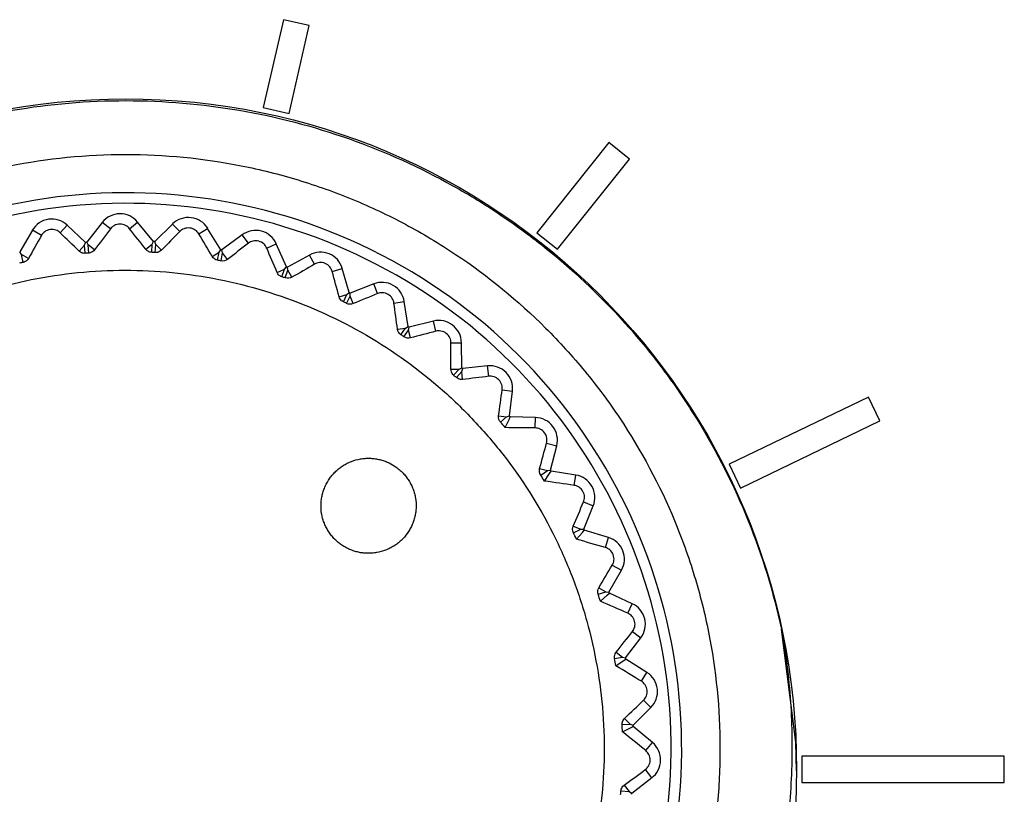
# Model space of a CAD drawing. Header units: millimetres. Extents: x 15231 to 16570, y 10019 to 11489.
# Tile 128 of 206: x 15950 to 15968, y 10805 to 10820. Entities that reach past the tile are written whole.
import ezdxf

# ---------------------------------------------------------------- set-up
doc = ezdxf.new("R2010")
doc.units = ezdxf.units.MM

msp = doc.modelspace()

# ---------------------------------------------------------------- linework, layer by layer
at = {"color": 7, "linetype": 'Continuous', "lineweight": 25}
for p, q in [((15954.681, 10819.87), (15954.301, 10818.207)), ((15955.168, 10819.759), (15954.681, 10819.87)), ((15954.789, 10818.095), (15955.168, 10819.759)), ((15954.789, 10818.096), (15955.168, 10819.759)), ((15955.168, 10819.759), (15955.168, 10819.759)), ((15954.301, 10818.207), (15954.789, 10818.095)), ((15954.301, 10818.207), (15954.789, 10818.096)), ((15954.301, 10818.207), (15954.301, 10818.207)), ((15954.789, 10818.096), (15954.789, 10818.095)), ((15960.844, 10817.544), (15959.481, 10815.836)), ((15961.234, 10817.232), (15960.844, 10817.544)), ((15959.872, 10815.524), (15961.234, 10817.232)), ((15959.872, 10815.524), (15961.234, 10817.232)), ((15961.234, 10817.232), (15961.234, 10817.232)), ((15951.252, 10816.03), (15950.959, 10815.656)), ((15951.407, 10815.909), (15951.252, 10816.03)), ((15951.767, 10815.913), (15951.92, 10816.038)), ((15952.221, 10815.67), (15951.92, 10816.038)), ((15949.928, 10815.882), (15949.688, 10815.472)), ((15950.098, 10815.783), (15949.928, 10815.882)), ((15950.454, 10815.835), (15950.589, 10815.979)), ((15950.936, 10815.654), (15950.589, 10815.979)), ((15952.583, 10816.001), (15952.244, 10815.668)), ((15952.722, 10815.86), (15952.583, 10816.001)), ((15953.079, 10815.816), (15953.247, 10815.919)), ((15953.496, 10815.514), (15953.247, 10815.919)), ((15952.195, 10815.618), (15952.221, 10815.67)), ((15952.264, 10815.615), (15952.244, 10815.668)), ((15953.899, 10815.794), (15953.518, 10815.51)), ((15954.018, 10815.636), (15953.899, 10815.794)), ((15959.481, 10815.836), (15959.872, 10815.524)), ((15959.481, 10815.836), (15959.481, 10815.836)), ((15959.481, 10815.836), (15959.872, 10815.524)), ((15949.722, 10815.425), (15949.688, 10815.472)), ((15950.813, 10815.488), (15950.917, 10815.6)), ((15950.917, 10815.6), (15950.936, 10815.654)), ((15950.93, 10815.446), (15950.917, 10815.6)), ((15950.987, 10815.605), (15950.959, 10815.656)), ((15950.998, 10815.451), (15950.987, 10815.605)), ((15951.107, 10815.511), (15950.987, 10815.605)), ((15952.076, 10815.522), (15952.195, 10815.618)), ((15952.187, 10815.465), (15952.195, 10815.618)), ((15952.255, 10815.461), (15952.264, 10815.615)), ((15952.371, 10815.505), (15952.264, 10815.615)), ((15953.463, 10815.467), (15953.496, 10815.514)), ((15953.531, 10815.454), (15953.518, 10815.51)), ((15954.365, 10815.545), (15954.546, 10815.625)), ((15954.739, 10815.19), (15954.546, 10815.625)), ((15959.872, 10815.524), (15959.872, 10815.524)), ((15949.754, 10815.275), (15949.722, 10815.425)), ((15949.854, 10815.348), (15949.722, 10815.425)), ((15953.333, 10815.387), (15953.463, 10815.467)), ((15953.435, 10815.316), (15953.463, 10815.467)), ((15953.502, 10815.303), (15953.531, 10815.454)), ((15953.623, 10815.331), (15953.531, 10815.454)), ((15955.176, 10815.414), (15954.761, 10815.183)), ((15955.272, 10815.241), (15955.176, 10815.414)), ((15954.56, 10815.086), (15954.7, 10815.148)), ((15954.652, 10815.001), (15954.7, 10815.148)), ((15954.7, 10815.148), (15954.739, 10815.19)), ((15954.716, 10814.98), (15954.766, 10815.126)), ((15954.766, 10815.126), (15954.761, 10815.183)), ((15954.84, 10814.992), (15954.766, 10815.126)), ((15955.604, 10815.105), (15955.794, 10815.16)), ((15955.927, 10814.703), (15955.794, 10815.16)), ((15956.39, 10814.867), (15955.948, 10814.693)), ((15956.463, 10814.683), (15956.39, 10814.867)), ((15955.736, 10814.624), (15955.883, 10814.666)), ((15955.816, 10814.528), (15955.883, 10814.666)), ((15955.877, 10814.498), (15955.946, 10814.636)), ((15955.883, 10814.666), (15955.927, 10814.703)), ((15955.946, 10814.636), (15955.948, 10814.693)), ((15956.001, 10814.493), (15955.946, 10814.636)), ((15956.774, 10814.503), (15956.969, 10814.533)), ((15957.04, 10814.063), (15956.969, 10814.533)), ((15956.84, 10814.009), (15956.992, 10814.032)), ((15956.906, 10813.903), (15956.992, 10814.032)), ((15956.963, 10813.865), (15957.049, 10813.993)), ((15956.992, 10814.032), (15957.04, 10814.063)), ((15957.049, 10813.993), (15957.06, 10814.05)), ((15957.086, 10813.844), (15957.049, 10813.993)), ((15957.521, 10814.163), (15957.06, 10814.05)), ((15957.568, 10813.971), (15957.521, 10814.163)), ((15957.853, 10813.751), (15958.05, 10813.754)), ((15958.058, 10813.279), (15958.05, 10813.754)), ((15957.853, 10813.252), (15958.006, 10813.255)), ((15957.904, 10813.139), (15958.006, 10813.255)), ((15958.006, 10813.255), (15958.058, 10813.279)), ((15958.058, 10813.209), (15958.075, 10813.264)), ((15958.548, 10813.314), (15958.075, 10813.264)), ((15958.569, 10813.118), (15958.548, 10813.314)), ((15957.955, 10813.094), (15958.058, 10813.209)), ((15958.074, 10813.057), (15958.058, 10813.209)), ((15958.822, 10812.862), (15959.018, 10812.839)), ((15958.962, 10812.367), (15959.018, 10812.839)), ((15965.756, 10812.722), (15963.12, 10811.453)), ((15965.973, 10812.272), (15965.756, 10812.722)), ((15958.755, 10812.368), (15958.907, 10812.35)), ((15958.791, 10812.249), (15958.907, 10812.35)), ((15958.907, 10812.35), (15958.962, 10812.367)), ((15959.453, 10812.336), (15958.977, 10812.349)), ((15959.447, 10812.139), (15959.453, 10812.336)), ((15963.336, 10811.002), (15965.973, 10812.272)), ((15963.336, 10811.002), (15965.973, 10812.272)), ((15965.973, 10812.272), (15965.973, 10812.272)), ((15959.664, 10811.852), (15959.855, 10811.803)), ((15959.737, 10811.342), (15959.855, 10811.803)), ((15959.532, 10811.371), (15959.68, 10811.333)), ((15963.12, 10811.453), (15963.336, 10811.002)), ((15963.12, 10811.453), (15963.336, 10811.002)), ((15963.12, 10811.453), (15963.12, 10811.453)), ((15959.552, 10811.248), (15959.68, 10811.333)), ((15959.68, 10811.333), (15959.737, 10811.342)), ((15960.219, 10811.247), (15959.75, 10811.323)), ((15960.187, 10811.052), (15960.219, 10811.247)), ((15963.336, 10811.002), (15963.336, 10811.002)), ((15960.363, 10810.738), (15960.547, 10810.664)), ((15960.368, 10810.224), (15960.547, 10810.664)), ((15960.169, 10810.279), (15960.311, 10810.222)), ((15960.172, 10810.155), (15960.311, 10810.222)), ((15960.311, 10810.222), (15960.368, 10810.224)), ((15960.833, 10810.065), (15960.378, 10810.203)), ((15960.776, 10809.876), (15960.833, 10810.065)), ((15960.908, 10809.542), (15961.08, 10809.444)), ((15960.844, 10809.031), (15961.08, 10809.444)), ((15960.641, 10808.989), (15960.787, 10809.037)), ((15960.654, 10809.112), (15960.787, 10809.037)), ((15960.787, 10809.037), (15960.844, 10809.031)), ((15961.284, 10808.811), (15960.852, 10809.009)), ((15961.202, 10808.632), (15961.284, 10808.811)), ((15961.289, 10808.283), (15961.446, 10808.163)), ((15961.158, 10807.785), (15961.446, 10808.163)), ((15960.98, 10807.891), (15961.102, 10807.799)), ((15960.95, 10807.771), (15961.102, 10807.799)), ((15961.102, 10807.799), (15961.158, 10807.785)), ((15961.564, 10807.509), (15961.162, 10807.762)), ((15961.459, 10807.342), (15961.564, 10807.509)), ((15961.499, 10806.985), (15961.638, 10806.845)), ((15961.302, 10806.509), (15961.638, 10806.845)), ((15961.094, 10806.522), (15961.248, 10806.53)), ((15961.14, 10806.638), (15961.248, 10806.53)), ((15961.248, 10806.53), (15961.302, 10806.509)), ((15961.668, 10806.181), (15961.303, 10806.486)), ((15961.541, 10806.029), (15961.668, 10806.181)), ((15968.33, 10805.925), (15964.495, 10805.925)), ((15964.495, 10805.925), (15964.495, 10805.426)), ((15968.33, 10805.426), (15968.33, 10805.925)), ((15961.533, 10805.67), (15961.653, 10805.513)), ((15961.275, 10805.225), (15961.653, 10805.513)), ((15964.495, 10805.426), (15968.33, 10805.426)), ((15964.495, 10805.426), (15964.495, 10805.425)), ((15964.495, 10805.425), (15968.33, 10805.425)), ((15968.33, 10805.426), (15968.33, 10805.425)), ((15961.071, 10805.266), (15961.225, 10805.252)), ((15961.132, 10805.374), (15961.225, 10805.252)), ((15961.225, 10805.252), (15961.275, 10805.225))]:
    msp.add_line(p, q, dxfattribs=at)
at = {"color": 7, "linetype": 'Continuous', "lineweight": 25, "flags": 128}
for points in [[(15958.88, 10812.145), (15958.953, 10812.297), (15958.977, 10812.349)], [(15959.626, 10811.134), (15959.718, 10811.275), (15959.75, 10811.323)], [(15960.23, 10810.032), (15960.341, 10810.159), (15960.378, 10810.203)], [(15960.682, 10808.859), (15960.809, 10808.971), (15960.852, 10809.009)], [(15964.397, 10805.646), (15964.385, 10806.192), (15964.11, 10808.329)], [(15960.974, 10807.636), (15961.114, 10807.73), (15961.162, 10807.762)], [(15961.1, 10806.386), (15961.251, 10806.46), (15961.303, 10806.486)]]:
    msp.add_lwpolyline(points, dxfattribs=at)
at = {"color": 7, "linetype": 'Continuous', "lineweight": 25}
msp.add_circle((15951.697, 10805.673), 12.699, dxfattribs=at)
for centre, radius, start, end in [((15951.697, 10806.069), 10.524, 347.8421, 282.1579), ((15951.697, 10806.069), 10.324, 347.8421, 282.1579), ((15950.297, 10815.667), 0.428, 46.8766, 149.7192), ((15951.589, 10815.768), 0.428, 39.217, 142.0596), ((15952.883, 10815.696), 0.428, 31.5574, 134.4), ((15954.155, 10815.452), 0.428, 23.8978, 126.7404), ((15951.697, 10806.069), 9.615, 86.7393, 86.8777), ((15951.697, 10806.069), 9.615, 94.3989, 94.5373), ((15951.697, 10806.069), 9.615, 79.0798, 79.2181), ((15955.384, 10815.04), 0.428, 16.2383, 119.0809), ((15951.697, 10806.069), 9.615, 71.4202, 71.5585), ((15956.547, 10814.469), 0.428, 8.5787, 111.4213), ((15951.697, 10806.069), 9.615, 63.7606, 63.899), ((15957.623, 10813.747), 0.428, 0.9191, 103.7617), ((15951.697, 10806.069), 9.615, 56.101, 56.2394), ((15951.697, 10806.069), 9.615, 48.4415, 48.5798), ((15958.593, 10812.889), 0.428, 353.2596, 96.1022), ((15951.697, 10806.069), 9.615, 40.7819, 40.9202), ((15959.441, 10811.909), 0.428, 345.6, 88.4426), ((15951.697, 10806.069), 9.615, 33.1223, 33.2607), ((15960.15, 10810.825), 0.428, 337.9404, 80.783), ((15951.697, 10806.069), 9.615, 25.4627, 25.6011), ((15960.709, 10809.656), 0.428, 330.2808, 73.1234), ((15951.697, 10806.069), 9.615, 17.8032, 17.9415), ((15961.106, 10808.422), 0.428, 322.6213, 65.4639), ((15951.697, 10806.069), 9.615, 10.1436, 10.2819), ((15961.336, 10807.147), 0.428, 314.9617, 57.8043), ((15951.697, 10806.069), 9.615, 2.484, 2.6224), ((15961.394, 10805.853), 0.428, 307.3021, 50.1447), ((15951.697, 10806.069), 9.615, 354.8244, 354.9628)]:
    msp.add_arc(centre, radius, start, end, dxfattribs=at)
for points, knots in [([(15939.284, 10808.329), (15939.437, 10809.037), (15939.648, 10809.722), (15940.182, 10811.048), (15940.505, 10811.689), (15941.266, 10812.923), (15941.693, 10813.498), (15942.639, 10814.571), (15943.157, 10815.068), (15944.286, 10815.978), (15944.881, 10816.379), (15946.13, 10817.076), (15946.785, 10817.373), (15948.152, 10817.855), (15948.847, 10818.035), (15950.258, 10818.276), (15950.975, 10818.338), (15952.425, 10818.337), (15953.14, 10818.276), (15954.55, 10818.034), (15955.248, 10817.853), (15956.614, 10817.37), (15957.267, 10817.074), (15958.204, 10816.551), (15958.509, 10816.364), (15959.104, 10815.962), (15959.396, 10815.747), (15960.241, 10815.065), (15960.758, 10814.568), (15961.467, 10813.764), (15961.692, 10813.485), (15962.119, 10812.908), (15962.322, 10812.608), (15962.891, 10811.685), (15963.213, 10811.045), (15963.746, 10809.722), (15963.957, 10809.037), (15964.11, 10808.329)], [0, 0, 0, 0, 0.0625, 0.0625, 0.125, 0.125, 0.1875, 0.1875, 0.25, 0.25, 0.3125, 0.3125, 0.375, 0.375, 0.4375, 0.4375, 0.5, 0.5, 0.5625, 0.5625, 0.625, 0.625, 0.6875, 0.6875, 0.71875, 0.71875, 0.75, 0.75, 0.8125, 0.8125, 0.84375, 0.84375, 0.875, 0.875, 0.9375, 0.9375, 1, 1, 1, 1]), ([(15951.697, 10794.819), (15952.44, 10794.819), (15953.176, 10794.892), (15954.632, 10795.183), (15955.337, 10795.399), (15956.352, 10795.821), (15956.684, 10795.978), (15957.334, 10796.326), (15957.654, 10796.518), (15958.574, 10797.135), (15959.14, 10797.601), (15960.178, 10798.64), (15960.652, 10799.22), (15961.467, 10800.443), (15961.812, 10801.089), (15962.235, 10802.113), (15962.36, 10802.464), (15962.573, 10803.17), (15962.662, 10803.526), (15962.804, 10804.245), (15962.858, 10804.608), (15962.929, 10805.339), (15962.947, 10805.709), (15962.946, 10806.822), (15962.873, 10807.552), (15962.658, 10808.631), (15962.568, 10808.987), (15962.353, 10809.695), (15962.227, 10810.046), (15961.803, 10811.066), (15961.457, 10811.712), (15960.844, 10812.629), (15960.622, 10812.928), (15960.152, 10813.5), (15959.904, 10813.772), (15959.125, 10814.549), (15958.558, 10815.015), (15957.634, 10815.632), (15957.315, 10815.823), (15956.666, 10816.169), (15956.334, 10816.325), (15955.657, 10816.605), (15955.312, 10816.729), (15954.606, 10816.942), (15954.245, 10817.033), (15953.157, 10817.248), (15952.427, 10817.319), (15950.959, 10817.319), (15950.213, 10817.245), (15948.772, 10816.957), (15948.07, 10816.744), (15947.048, 10816.32), (15946.711, 10816.16), (15946.06, 10815.812), (15945.745, 10815.623), (15944.832, 10815.011), (15944.262, 10814.545), (15943.213, 10813.494), (15942.748, 10812.926), (15942.137, 10812.011), (15941.948, 10811.696), (15941.6, 10811.044), (15941.441, 10810.707), (15941.019, 10809.686), (15940.806, 10808.984), (15940.591, 10807.902), (15940.537, 10807.535), (15940.464, 10806.798), (15940.447, 10806.43), (15940.447, 10805.329), (15940.519, 10804.6), (15940.735, 10803.511), (15940.826, 10803.15), (15941.04, 10802.445), (15941.288, 10801.755), (15941.601, 10801.092), (15941.948, 10800.442), (15942.14, 10800.123), (15942.756, 10799.201), (15943.222, 10798.634), (15944, 10797.856), (15944.273, 10797.608), (15944.846, 10797.137), (15945.144, 10796.917), (15946.062, 10796.304), (15946.708, 10795.959), (15947.73, 10795.535), (15948.081, 10795.409), (15948.788, 10795.195), (15949.144, 10795.106), (15950.223, 10794.892), (15950.954, 10794.819), (15951.697, 10794.819)], [0, 0, 0, 0, 0.03125, 0.03125, 0.0625, 0.0625, 0.078125, 0.078125, 0.09375, 0.09375, 0.125, 0.125, 0.15625, 0.15625, 0.1875, 0.1875, 0.203125, 0.203125, 0.21875, 0.21875, 0.234375, 0.234375, 0.25, 0.25, 0.28125, 0.28125, 0.296875, 0.296875, 0.3125, 0.3125, 0.34375, 0.34375, 0.359375, 0.359375, 0.375, 0.375, 0.40625, 0.40625, 0.421875, 0.421875, 0.4375, 0.4375, 0.453125, 0.453125, 0.46875, 0.46875, 0.5, 0.5, 0.53125, 0.53125, 0.5625, 0.5625, 0.578125, 0.578125, 0.59375, 0.59375, 0.625, 0.625, 0.65625, 0.65625, 0.671875, 0.671875, 0.6875, 0.6875, 0.71875, 0.71875, 0.734375, 0.734375, 0.75, 0.75, 0.78125, 0.78125, 0.796875, 0.796875, 0.8125, 0.828125, 0.828125, 0.84375, 0.84375, 0.875, 0.875, 0.890625, 0.890625, 0.90625, 0.90625, 0.9375, 0.9375, 0.953125, 0.953125, 0.96875, 0.96875, 1, 1, 1, 1]), ([(15950.454, 10815.835), (15950.433, 10815.856), (15950.405, 10815.874), (15950.34, 10815.897), (15950.301, 10815.902), (15950.226, 10815.891), (15950.19, 10815.875), (15950.134, 10815.834), (15950.113, 10815.809), (15950.098, 10815.783)], [0, 0, 0, 0, 0.25, 0.25, 0.5, 0.5, 0.75, 0.75, 1, 1, 1, 1]), ([(15951.767, 10815.913), (15951.748, 10815.937), (15951.723, 10815.958), (15951.662, 10815.99), (15951.624, 10816), (15951.549, 10815.999), (15951.511, 10815.989), (15951.45, 10815.955), (15951.426, 10815.933), (15951.407, 10815.909)], [0, 0, 0, 0, 0.25, 0.25, 0.5, 0.5, 0.75, 0.75, 1, 1, 1, 1]), ([(15953.079, 10815.816), (15953.063, 10815.842), (15953.041, 10815.867), (15952.984, 10815.906), (15952.948, 10815.921), (15952.874, 10815.93), (15952.835, 10815.925), (15952.77, 10815.9), (15952.743, 10815.881), (15952.722, 10815.86)], [0, 0, 0, 0, 0.25, 0.25, 0.5, 0.5, 0.75, 0.75, 1, 1, 1, 1]), ([(15954.365, 10815.545), (15954.353, 10815.573), (15954.335, 10815.6), (15954.284, 10815.647), (15954.251, 10815.666), (15954.177, 10815.685), (15954.139, 10815.685), (15954.071, 10815.669), (15954.042, 10815.655), (15954.018, 10815.636)], [0, 0, 0, 0, 0.25, 0.25, 0.5, 0.5, 0.75, 0.75, 1, 1, 1, 1]), ([(15950.93, 10815.446), (15950.919, 10815.445), (15950.908, 10815.446), (15950.897, 10815.447), (15950.884, 10815.449), (15950.872, 10815.452), (15950.861, 10815.457), (15950.846, 10815.463), (15950.832, 10815.471), (15950.821, 10815.481), (15950.818, 10815.483), (15950.815, 10815.485), (15950.813, 10815.488)], [0.0000065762, 0.0000065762, 0.0000065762, 0.0000065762, 0.000039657, 0.000039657, 0.000039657, 0.0000790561, 0.0000790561, 0.0000790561, 0.0001325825, 0.0001325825, 0.0001325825, 0.0001456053, 0.0001456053, 0.0001456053, 0.0001456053]), ([(15951.107, 10815.511), (15951.098, 10815.499), (15951.087, 10815.488), (15951.074, 10815.479), (15951.063, 10815.471), (15951.051, 10815.465), (15951.038, 10815.46), (15951.027, 10815.456), (15951.014, 10815.453), (15951.002, 10815.452), (15951.001, 10815.452), (15950.999, 10815.451), (15950.998, 10815.451)], [0.0000011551, 0.0000011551, 0.0000011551, 0.0000011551, 0.000055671, 0.000055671, 0.000055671, 0.000098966, 0.000098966, 0.000098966, 0.0001363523, 0.0001363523, 0.0001363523, 0.0001401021, 0.0001401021, 0.0001401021, 0.0001401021]), ([(15952.187, 10815.465), (15952.175, 10815.465), (15952.163, 10815.467), (15952.152, 10815.47), (15952.14, 10815.474), (15952.128, 10815.479), (15952.118, 10815.485), (15952.104, 10815.494), (15952.091, 10815.504), (15952.082, 10815.515), (15952.08, 10815.517), (15952.078, 10815.52), (15952.076, 10815.522)], [0.0000049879, 0.0000049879, 0.0000049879, 0.0000049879, 0.0000398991, 0.0000398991, 0.0000398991, 0.0000795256, 0.0000795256, 0.0000795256, 0.000133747, 0.000133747, 0.000133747, 0.000143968, 0.000143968, 0.000143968, 0.000143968]), ([(15952.371, 10815.505), (15952.361, 10815.495), (15952.348, 10815.486), (15952.334, 10815.478), (15952.323, 10815.472), (15952.31, 10815.467), (15952.296, 10815.464), (15952.284, 10815.461), (15952.272, 10815.46), (15952.259, 10815.461), (15952.258, 10815.461), (15952.256, 10815.461), (15952.255, 10815.461)], [0.0000022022, 0.0000022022, 0.0000022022, 0.0000022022, 0.0000559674, 0.0000559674, 0.0000559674, 0.0000994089, 0.0000994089, 0.0000994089, 0.0001368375, 0.0001368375, 0.0001368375, 0.0001410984, 0.0001410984, 0.0001410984, 0.0001410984]), ([(15949.854, 10815.348), (15949.847, 10815.335), (15949.837, 10815.323), (15949.826, 10815.312), (15949.816, 10815.303), (15949.805, 10815.295), (15949.793, 10815.289), (15949.782, 10815.283), (15949.77, 10815.278), (15949.758, 10815.276), (15949.757, 10815.275), (15949.755, 10815.275), (15949.754, 10815.275)], [0.0000021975, 0.0000021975, 0.0000021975, 0.0000021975, 0.0000560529, 0.0000560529, 0.0000560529, 0.0000994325, 0.0000994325, 0.0000994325, 0.000136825, 0.000136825, 0.000136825, 0.0001411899, 0.0001411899, 0.0001411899, 0.0001411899]), ([(15953.435, 10815.316), (15953.423, 10815.318), (15953.411, 10815.322), (15953.4, 10815.326), (15953.388, 10815.332), (15953.377, 10815.339), (15953.368, 10815.346), (15953.355, 10815.357), (15953.344, 10815.369), (15953.336, 10815.381), (15953.335, 10815.383), (15953.334, 10815.385), (15953.333, 10815.387)], [0.0000037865, 0.0000037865, 0.0000037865, 0.0000037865, 0.0000400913, 0.0000400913, 0.0000400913, 0.000079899, 0.000079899, 0.000079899, 0.0001346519, 0.0001346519, 0.0001346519, 0.000142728, 0.000142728, 0.000142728, 0.000142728]), ([(15951.012, 10815.1), (15950.415, 10815.055), (15949.831, 10814.952), (15948.689, 10814.634), (15948.127, 10814.416), (15947.071, 10813.881), (15946.573, 10813.564), (15945.87, 10813.015), (15945.643, 10812.818), (15945.214, 10812.407), (15945.01, 10812.192), (15944.433, 10811.521), (15944.091, 10811.035), (15943.504, 10809.994), (15943.265, 10809.453), (15942.989, 10808.611), (15942.91, 10808.326), (15942.78, 10807.745), (15942.729, 10807.449), (15942.622, 10806.565), (15942.608, 10805.975), (15942.674, 10805.088), (15942.711, 10804.791), (15942.814, 10804.203), (15942.88, 10803.914), (15943.117, 10803.06), (15943.33, 10802.509), (15943.734, 10801.71), (15943.882, 10801.45), (15944.2, 10800.95), (15944.541, 10800.467), (15944.927, 10800.02), (15945.337, 10799.591), (15945.554, 10799.384), (15946.232, 10798.801), (15946.715, 10798.462), (15947.745, 10797.88), (15948.297, 10797.637), (15949.422, 10797.267), (15949.998, 10797.138), (15950.883, 10797.03), (15951.183, 10797.008), (15951.777, 10796.995), (15952.073, 10797.002), (15952.956, 10797.069), (15953.54, 10797.17), (15954.693, 10797.491), (15955.244, 10797.705), (15956.035, 10798.104), (15956.292, 10798.25), (15956.795, 10798.569), (15957.04, 10798.742), (15957.742, 10799.291), (15958.169, 10799.699), (15958.749, 10800.372), (15958.933, 10800.608), (15959.276, 10801.096), (15959.435, 10801.347), (15959.871, 10802.119), (15960.11, 10802.659), (15960.39, 10803.508), (15960.47, 10803.797), (15960.6, 10804.376), (15960.7, 10804.958), (15960.744, 10805.548), (15960.758, 10806.14), (15960.751, 10806.44), (15960.684, 10807.332), (15960.582, 10807.914), (15960.346, 10808.768), (15960.253, 10809.05), (15960.038, 10809.607), (15959.916, 10809.881), (15959.516, 10810.674), (15959.2, 10811.173), (15958.652, 10811.875), (15958.456, 10812.102), (15958.045, 10812.533), (15957.831, 10812.737), (15957.16, 10813.315), (15956.676, 10813.656), (15955.635, 10814.245), (15955.093, 10814.484), (15954.252, 10814.762), (15953.966, 10814.841), (15953.386, 10814.971), (15953.09, 10815.022), (15952.203, 10815.131), (15951.609, 10815.145), (15951.012, 10815.1)], [0, 0, 0, 0, 0.03125, 0.03125, 0.0625, 0.0625, 0.09375, 0.09375, 0.109375, 0.109375, 0.125, 0.125, 0.15625, 0.15625, 0.1875, 0.1875, 0.203125, 0.203125, 0.21875, 0.21875, 0.25, 0.25, 0.265625, 0.265625, 0.28125, 0.28125, 0.3125, 0.3125, 0.328125, 0.328125, 0.34375, 0.359375, 0.359375, 0.375, 0.375, 0.40625, 0.40625, 0.4375, 0.4375, 0.46875, 0.46875, 0.484375, 0.484375, 0.5, 0.5, 0.53125, 0.53125, 0.5625, 0.5625, 0.578125, 0.578125, 0.59375, 0.59375, 0.625, 0.625, 0.640625, 0.640625, 0.65625, 0.65625, 0.6875, 0.6875, 0.703125, 0.703125, 0.71875, 0.734375, 0.734375, 0.75, 0.75, 0.78125, 0.78125, 0.796875, 0.796875, 0.8125, 0.8125, 0.84375, 0.84375, 0.859375, 0.859375, 0.875, 0.875, 0.90625, 0.90625, 0.9375, 0.9375, 0.953125, 0.953125, 0.96875, 0.96875, 1, 1, 1, 1]), ([(15955.604, 10815.105), (15955.597, 10815.134), (15955.582, 10815.163), (15955.538, 10815.217), (15955.507, 10815.24), (15955.437, 10815.269), (15955.399, 10815.274), (15955.329, 10815.267), (15955.298, 10815.256), (15955.272, 10815.241)], [0, 0, 0, 0, 0.25, 0.25, 0.5, 0.5, 0.75, 0.75, 1, 1, 1, 1]), ([(15954.652, 10815.001), (15954.64, 10815.005), (15954.628, 10815.011), (15954.618, 10815.017), (15954.607, 10815.024), (15954.597, 10815.033), (15954.589, 10815.041), (15954.577, 10815.054), (15954.569, 10815.067), (15954.562, 10815.081), (15954.561, 10815.083), (15954.561, 10815.084), (15954.56, 10815.086)], [0.0000028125, 0.0000028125, 0.0000028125, 0.0000028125, 0.0000402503, 0.0000402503, 0.0000402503, 0.0000802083, 0.0000802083, 0.0000802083, 0.000135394, 0.000135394, 0.000135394, 0.0001417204, 0.0001417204, 0.0001417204, 0.0001417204]), ([(15955.816, 10814.528), (15955.804, 10814.533), (15955.793, 10814.541), (15955.784, 10814.549), (15955.774, 10814.557), (15955.765, 10814.567), (15955.758, 10814.577), (15955.749, 10814.591), (15955.742, 10814.605), (15955.737, 10814.62), (15955.737, 10814.621), (15955.737, 10814.622), (15955.736, 10814.624)], [0.0000019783, 0.0000019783, 0.0000019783, 0.0000019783, 0.0000403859, 0.0000403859, 0.0000403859, 0.000080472, 0.000080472, 0.000080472, 0.0001360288, 0.0001360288, 0.0001360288, 0.0001408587, 0.0001408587, 0.0001408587, 0.0001408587]), ([(15956.774, 10814.503), (15956.77, 10814.533), (15956.76, 10814.564), (15956.722, 10814.623), (15956.695, 10814.65), (15956.63, 10814.688), (15956.593, 10814.698), (15956.523, 10814.701), (15956.491, 10814.694), (15956.463, 10814.683)], [0, 0, 0, 0, 0.25, 0.25, 0.5, 0.5, 0.75, 0.75, 1, 1, 1, 1]), ([(15956.906, 10813.903), (15956.896, 10813.911), (15956.885, 10813.919), (15956.877, 10813.929), (15956.868, 10813.939), (15956.861, 10813.95), (15956.856, 10813.96), (15956.848, 10813.975), (15956.843, 10813.991), (15956.841, 10814.006), (15956.841, 10814.007), (15956.841, 10814.008), (15956.84, 10814.009)], [0.0000012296, 0.0000012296, 0.0000012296, 0.0000012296, 0.0000405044, 0.0000405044, 0.0000405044, 0.0000807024, 0.0000807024, 0.0000807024, 0.0001365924, 0.0001365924, 0.0001365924, 0.0001400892, 0.0001400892, 0.0001400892, 0.0001400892]), ([(15957.853, 10813.751), (15957.853, 10813.782), (15957.847, 10813.814), (15957.818, 10813.877), (15957.795, 10813.907), (15957.735, 10813.954), (15957.699, 10813.969), (15957.63, 10813.981), (15957.598, 10813.978), (15957.568, 10813.971)], [0, 0, 0, 0, 0.25, 0.25, 0.5, 0.5, 0.75, 0.75, 1, 1, 1, 1]), ([(15957.904, 10813.139), (15957.894, 10813.148), (15957.885, 10813.158), (15957.878, 10813.169), (15957.871, 10813.18), (15957.865, 10813.192), (15957.861, 10813.203), (15957.856, 10813.219), (15957.853, 10813.235), (15957.853, 10813.251), (15957.853, 10813.251), (15957.853, 10813.252), (15957.853, 10813.252)], [0.0000005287, 0.0000005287, 0.0000005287, 0.0000005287, 0.0000406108, 0.0000406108, 0.0000406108, 0.0000809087, 0.0000809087, 0.0000809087, 0.0001371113, 0.0001371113, 0.0001371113, 0.0001393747, 0.0001393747, 0.0001393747, 0.0001393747]), ([(15958.074, 10813.057), (15958.061, 10813.055), (15958.047, 10813.055), (15958.033, 10813.057), (15958.02, 10813.059), (15958.007, 10813.063), (15957.994, 10813.069), (15957.98, 10813.075), (15957.968, 10813.083), (15957.956, 10813.093), (15957.956, 10813.093), (15957.956, 10813.094), (15957.955, 10813.094)], [0.0000099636, 0.0000099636, 0.0000099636, 0.0000099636, 0.0000583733, 0.0000583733, 0.0000583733, 0.0001027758, 0.0001027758, 0.0001027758, 0.0001476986, 0.0001476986, 0.0001476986, 0.0001489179, 0.0001489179, 0.0001489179, 0.0001489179]), ([(15958.822, 10812.862), (15958.826, 10812.892), (15958.824, 10812.925), (15958.804, 10812.991), (15958.785, 10813.024), (15958.732, 10813.079), (15958.699, 10813.098), (15958.632, 10813.119), (15958.599, 10813.121), (15958.569, 10813.118)], [0, 0, 0, 0, 0.25, 0.25, 0.5, 0.5, 0.75, 0.75, 1, 1, 1, 1]), ([(15958.791, 10812.249), (15958.785, 10812.256), (15958.779, 10812.264), (15958.775, 10812.272), (15958.768, 10812.283), (15958.763, 10812.295), (15958.76, 10812.307), (15958.755, 10812.322), (15958.754, 10812.337), (15958.754, 10812.352), (15958.754, 10812.357), (15958.755, 10812.363), (15958.755, 10812.368)], [0.0000107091, 0.0000107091, 0.0000107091, 0.0000107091, 0.0000393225, 0.0000393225, 0.0000393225, 0.00007843, 0.00007843, 0.00007843, 0.0001303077, 0.0001303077, 0.0001303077, 0.0001495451, 0.0001495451, 0.0001495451, 0.0001495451]), ([(15959.664, 10811.852), (15959.672, 10811.881), (15959.674, 10811.914), (15959.663, 10811.982), (15959.649, 10812.018), (15959.603, 10812.078), (15959.573, 10812.102), (15959.51, 10812.132), (15959.478, 10812.138), (15959.447, 10812.139)], [0, 0, 0, 0, 0.25, 0.25, 0.5, 0.5, 0.75, 0.75, 1, 1, 1, 1]), ([(15956.315, 10811.565), (15956.286, 10811.566), (15956.227, 10811.564), (15956.11, 10811.55), (15955.996, 10811.518), (15955.889, 10811.471), (15955.813, 10811.428), (15955.741, 10811.378), (15955.675, 10811.321), (15955.614, 10811.257), (15955.541, 10811.166), (15955.483, 10811.064), (15955.44, 10810.955), (15955.415, 10810.87), (15955.4, 10810.784), (15955.39, 10810.667), (15955.397, 10810.548), (15955.422, 10810.433), (15955.449, 10810.348), (15955.485, 10810.266), (15955.528, 10810.188), (15955.579, 10810.115), (15955.623, 10810.063), (15955.67, 10810.015), (15955.719, 10809.97), (15955.788, 10809.919), (15955.861, 10809.874), (15955.938, 10809.836), (15956.019, 10809.807), (15956.101, 10809.784), (15956.185, 10809.77), (15956.272, 10809.764), (15956.359, 10809.766), (15956.476, 10809.78), (15956.589, 10809.812), (15956.697, 10809.859), (15956.773, 10809.902), (15956.845, 10809.952), (15956.934, 10810.028), (15957.011, 10810.117), (15957.074, 10810.215), (15957.114, 10810.293), (15957.147, 10810.375), (15957.171, 10810.459), (15957.187, 10810.546), (15957.197, 10810.663), (15957.189, 10810.782), (15957.164, 10810.897), (15957.137, 10810.982), (15957.102, 10811.064), (15957.058, 10811.142), (15957.008, 10811.215), (15956.963, 10811.267), (15956.913, 10811.318), (15956.858, 10811.368), (15956.765, 10811.435), (15956.667, 10811.487), (15956.568, 10811.524), (15956.485, 10811.546), (15956.401, 10811.56), (15956.344, 10811.564), (15956.315, 10811.565)], [0, 0, 0, 0, 0.0156, 0.031256, 0.062436, 0.078077, 0.093734, 0.109334, 0.12494, 0.140596, 0.156231, 0.187408, 0.203061, 0.218658, 0.234256, 0.24991, 0.28108, 0.296718, 0.312373, 0.327968, 0.343576, 0.359236, 0.374868, 0.379583, 0.394597, 0.409666, 0.424719, 0.439715, 0.454766, 0.469837, 0.484857, 0.499874, 0.515536, 0.531179, 0.562374, 0.578032, 0.593629, 0.609242, 0.624901, 0.656076, 0.671718, 0.68737, 0.70296, 0.718567, 0.734223, 0.749852, 0.78103, 0.796683, 0.812272, 0.827885, 0.843545, 0.859172, 0.874759, 0.879594, 0.896807, 0.913971, 0.939694, 0.954751, 0.969761, 0.984882, 1, 1, 1, 1]), ([(15960.363, 10810.738), (15960.375, 10810.766), (15960.382, 10810.799), (15960.38, 10810.868), (15960.371, 10810.905), (15960.334, 10810.971), (15960.307, 10810.999), (15960.248, 10811.037), (15960.217, 10811.047), (15960.187, 10811.052)], [0, 0, 0, 0, 0.25, 0.25, 0.5, 0.5, 0.75, 0.75, 1, 1, 1, 1]), ([(15960.908, 10809.542), (15960.924, 10809.568), (15960.935, 10809.599), (15960.943, 10809.667), (15960.938, 10809.706), (15960.91, 10809.776), (15960.887, 10809.807), (15960.834, 10809.853), (15960.805, 10809.867), (15960.776, 10809.876)], [0, 0, 0, 0, 0.25, 0.25, 0.5, 0.5, 0.75, 0.75, 1, 1, 1, 1]), ([(15961.289, 10808.283), (15961.308, 10808.307), (15961.323, 10808.336), (15961.34, 10808.403), (15961.34, 10808.442), (15961.322, 10808.515), (15961.303, 10808.549), (15961.257, 10808.601), (15961.23, 10808.619), (15961.202, 10808.632)], [0, 0, 0, 0, 0.25, 0.25, 0.5, 0.5, 0.75, 0.75, 1, 1, 1, 1]), ([(15964.11, 10808.329), (15964.192, 10807.876), (15964.249, 10807.414), (15964.312, 10806.495), (15964.318, 10806.036), (15964.28, 10805.122), (15964.237, 10804.667), (15964.1, 10803.759), (15964.006, 10803.303), (15963.65, 10801.965), (15963.32, 10801.112), (15962.687, 10799.889), (15962.452, 10799.489), (15961.94, 10798.72), (15961.665, 10798.353), (15961.077, 10797.651), (15960.765, 10797.316), (15960.104, 10796.681), (15959.753, 10796.379), (15958.653, 10795.533), (15957.87, 10795.058), (15956.625, 10794.475), (15956.197, 10794.303), (15955.319, 10794.004), (15954.876, 10793.881), (15953.535, 10793.583), (15952.625, 10793.482), (15950.77, 10793.482), (15949.858, 10793.583), (15948.517, 10793.881), (15948.075, 10794.004), (15947.198, 10794.302), (15946.769, 10794.475), (15945.523, 10795.058), (15944.741, 10795.533), (15943.642, 10796.378), (15943.29, 10796.681), (15942.628, 10797.317), (15942.316, 10797.651), (15941.729, 10798.353), (15941.454, 10798.72), (15940.943, 10799.489), (15940.707, 10799.889), (15940.073, 10801.113), (15939.743, 10801.966), (15939.388, 10803.302), (15939.294, 10803.758), (15939.157, 10804.667), (15939.113, 10805.123), (15939.076, 10806.037), (15939.082, 10806.495), (15939.145, 10807.413), (15939.202, 10807.876), (15939.284, 10808.329)], [0, 0, 0, 0, 0.03125, 0.03125, 0.0625, 0.0625, 0.09375, 0.09375, 0.125, 0.125, 0.1875, 0.1875, 0.21875, 0.21875, 0.25, 0.25, 0.28125, 0.28125, 0.3125, 0.3125, 0.375, 0.375, 0.40625, 0.40625, 0.4375, 0.4375, 0.5, 0.5, 0.5625, 0.5625, 0.59375, 0.59375, 0.625, 0.625, 0.6875, 0.6875, 0.71875, 0.71875, 0.75, 0.75, 0.78125, 0.78125, 0.8125, 0.8125, 0.875, 0.875, 0.90625, 0.90625, 0.9375, 0.9375, 0.96875, 0.96875, 1, 1, 1, 1]), ([(15960.95, 10807.771), (15960.948, 10807.781), (15960.948, 10807.792), (15960.948, 10807.802), (15960.948, 10807.815), (15960.95, 10807.827), (15960.953, 10807.839), (15960.958, 10807.855), (15960.965, 10807.869), (15960.973, 10807.881), (15960.975, 10807.885), (15960.978, 10807.888), (15960.98, 10807.891)], [0.0000081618, 0.0000081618, 0.0000081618, 0.0000081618, 0.0000395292, 0.0000395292, 0.0000395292, 0.0000788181, 0.0000788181, 0.0000788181, 0.0001316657, 0.0001316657, 0.0001316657, 0.0001470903, 0.0001470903, 0.0001470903, 0.0001470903]), ([(15961.499, 10806.985), (15961.521, 10807.006), (15961.54, 10807.033), (15961.565, 10807.097), (15961.571, 10807.135), (15961.562, 10807.211), (15961.548, 10807.246), (15961.509, 10807.304), (15961.485, 10807.326), (15961.459, 10807.342)], [0, 0, 0, 0, 0.25, 0.25, 0.5, 0.5, 0.75, 0.75, 1, 1, 1, 1]), ([(15961.094, 10806.522), (15961.094, 10806.533), (15961.095, 10806.545), (15961.097, 10806.556), (15961.099, 10806.568), (15961.103, 10806.58), (15961.108, 10806.591), (15961.114, 10806.606), (15961.123, 10806.62), (15961.133, 10806.631), (15961.136, 10806.633), (15961.138, 10806.636), (15961.14, 10806.638)], [0.0000061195, 0.0000061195, 0.0000061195, 0.0000061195, 0.0000397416, 0.0000397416, 0.0000397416, 0.0000792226, 0.0000792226, 0.0000792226, 0.0001329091, 0.0001329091, 0.0001329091, 0.0001450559, 0.0001450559, 0.0001450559, 0.0001450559]), ([(15961.533, 10805.67), (15961.558, 10805.688), (15961.58, 10805.712), (15961.614, 10805.772), (15961.625, 10805.809), (15961.627, 10805.885), (15961.617, 10805.923), (15961.586, 10805.985), (15961.565, 10806.01), (15961.541, 10806.029)], [0, 0, 0, 0, 0.25, 0.25, 0.5, 0.5, 0.75, 0.75, 1, 1, 1, 1]), ([(15961.071, 10805.266), (15961.072, 10805.277), (15961.074, 10805.289), (15961.078, 10805.3), (15961.082, 10805.312), (15961.088, 10805.324), (15961.094, 10805.334), (15961.103, 10805.348), (15961.114, 10805.36), (15961.125, 10805.369), (15961.128, 10805.371), (15961.13, 10805.372), (15961.132, 10805.374)], [0.0000046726, 0.0000046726, 0.0000046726, 0.0000046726, 0.0000398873, 0.0000398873, 0.0000398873, 0.000079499, 0.000079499, 0.000079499, 0.0001337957, 0.0001337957, 0.0001337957, 0.0001436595, 0.0001436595, 0.0001436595, 0.0001436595])]:
    msp.add_open_spline(points, degree=3, knots=knots, dxfattribs=at)
for points in [[(15951.407, 10815.909), (15951.308, 10815.777), (15951.208, 10815.644), (15951.107, 10815.511)], [(15952.076, 10815.522), (15951.973, 10815.653), (15951.87, 10815.783), (15951.767, 10815.913)], [(15952.722, 10815.86), (15952.605, 10815.742), (15952.488, 10815.624), (15952.371, 10815.505)], [(15950.098, 10815.783), (15950.017, 10815.638), (15949.936, 10815.494), (15949.854, 10815.348)], [(15950.813, 10815.488), (15950.693, 10815.604), (15950.573, 10815.72), (15950.454, 10815.835)], [(15953.333, 10815.387), (15953.248, 10815.531), (15953.163, 10815.674), (15953.079, 10815.816)], [(15954.018, 10815.636), (15953.887, 10815.535), (15953.755, 10815.433), (15953.623, 10815.331)], [(15954.56, 10815.086), (15954.495, 10815.239), (15954.43, 10815.392), (15954.365, 10815.545)], [(15950.998, 10815.451), (15950.975, 10815.45), (15950.953, 10815.448), (15950.93, 10815.446)], [(15952.255, 10815.461), (15952.232, 10815.462), (15952.209, 10815.463), (15952.187, 10815.465)], [(15953.502, 10815.303), (15953.479, 10815.307), (15953.457, 10815.311), (15953.435, 10815.316)], [(15953.623, 10815.331), (15953.593, 10815.308), (15953.548, 10815.294), (15953.502, 10815.303)], [(15949.754, 10815.275), (15949.731, 10815.27), (15949.709, 10815.265), (15949.687, 10815.26)], [(15955.272, 10815.241), (15955.129, 10815.158), (15954.985, 10815.075), (15954.84, 10814.992)], [(15955.736, 10814.624), (15955.692, 10814.785), (15955.648, 10814.945), (15955.604, 10815.105)], [(15954.716, 10814.98), (15954.695, 10814.987), (15954.673, 10814.994), (15954.652, 10815.001)], [(15954.84, 10814.992), (15954.808, 10814.973), (15954.76, 10814.965), (15954.716, 10814.98)], [(15956.463, 10814.683), (15956.31, 10814.62), (15956.156, 10814.557), (15956.001, 10814.493)], [(15955.877, 10814.498), (15955.857, 10814.508), (15955.836, 10814.518), (15955.816, 10814.528)], [(15956.001, 10814.493), (15955.967, 10814.479), (15955.919, 10814.477), (15955.877, 10814.498)], [(15956.84, 10814.009), (15956.818, 10814.174), (15956.796, 10814.339), (15956.774, 10814.503)], [(15956.963, 10813.865), (15956.944, 10813.878), (15956.925, 10813.891), (15956.906, 10813.903)], [(15957.086, 10813.844), (15957.049, 10813.835), (15957.002, 10813.839), (15956.963, 10813.865)], [(15957.568, 10813.971), (15957.408, 10813.929), (15957.247, 10813.887), (15957.086, 10813.844)], [(15957.853, 10813.252), (15957.853, 10813.42), (15957.853, 10813.586), (15957.853, 10813.751)], [(15957.955, 10813.094), (15957.938, 10813.109), (15957.921, 10813.124), (15957.904, 10813.139)], [(15958.569, 10813.118), (15958.405, 10813.097), (15958.24, 10813.077), (15958.074, 10813.057)], [(15958.755, 10812.368), (15958.778, 10812.533), (15958.8, 10812.698), (15958.822, 10812.862)], [(15958.88, 10812.145), (15958.851, 10812.18), (15958.821, 10812.214), (15958.791, 10812.249)], [(15959.447, 10812.139), (15959.259, 10812.141), (15959.07, 10812.143), (15958.88, 10812.145)], [(15959.532, 10811.371), (15959.576, 10811.532), (15959.62, 10811.692), (15959.664, 10811.852)], [(15959.552, 10811.248), (15959.526, 10811.287), (15959.522, 10811.334), (15959.532, 10811.371)], [(15959.626, 10811.134), (15959.601, 10811.172), (15959.577, 10811.21), (15959.552, 10811.248)], [(15960.187, 10811.052), (15960.001, 10811.079), (15959.814, 10811.106), (15959.626, 10811.134)], [(15960.169, 10810.279), (15960.234, 10810.433), (15960.299, 10810.586), (15960.363, 10810.738)], [(15960.172, 10810.155), (15960.152, 10810.197), (15960.154, 10810.245), (15960.169, 10810.279)], [(15960.23, 10810.032), (15960.211, 10810.073), (15960.192, 10810.114), (15960.172, 10810.155)], [(15960.776, 10809.876), (15960.595, 10809.927), (15960.413, 10809.979), (15960.23, 10810.032)], [(15960.654, 10809.112), (15960.739, 10809.256), (15960.824, 10809.399), (15960.908, 10809.542)], [(15960.641, 10808.989), (15960.626, 10809.033), (15960.635, 10809.08), (15960.654, 10809.112)], [(15960.682, 10808.859), (15960.669, 10808.902), (15960.655, 10808.946), (15960.641, 10808.989)], [(15961.202, 10808.632), (15961.03, 10808.707), (15960.856, 10808.783), (15960.682, 10808.859)], [(15960.98, 10807.891), (15961.084, 10808.023), (15961.187, 10808.153), (15961.289, 10808.283)], [(15960.974, 10807.636), (15960.966, 10807.681), (15960.958, 10807.726), (15960.95, 10807.771)], [(15961.459, 10807.342), (15961.298, 10807.439), (15961.136, 10807.538), (15960.974, 10807.636)], [(15961.14, 10806.638), (15961.26, 10806.754), (15961.38, 10806.869), (15961.499, 10806.985)], [(15961.1, 10806.386), (15961.099, 10806.431), (15961.097, 10806.477), (15961.094, 10806.522)], [(15961.541, 10806.029), (15961.395, 10806.148), (15961.248, 10806.266), (15961.1, 10806.386)], [(15961.132, 10805.374), (15961.266, 10805.473), (15961.4, 10805.572), (15961.533, 10805.67)], [(15961.065, 10805.198), (15961.067, 10805.22), (15961.069, 10805.243), (15961.071, 10805.266)]]:
    msp.add_open_spline(points, degree=3, dxfattribs=at)

doc.saveas('drawing.dxf')
